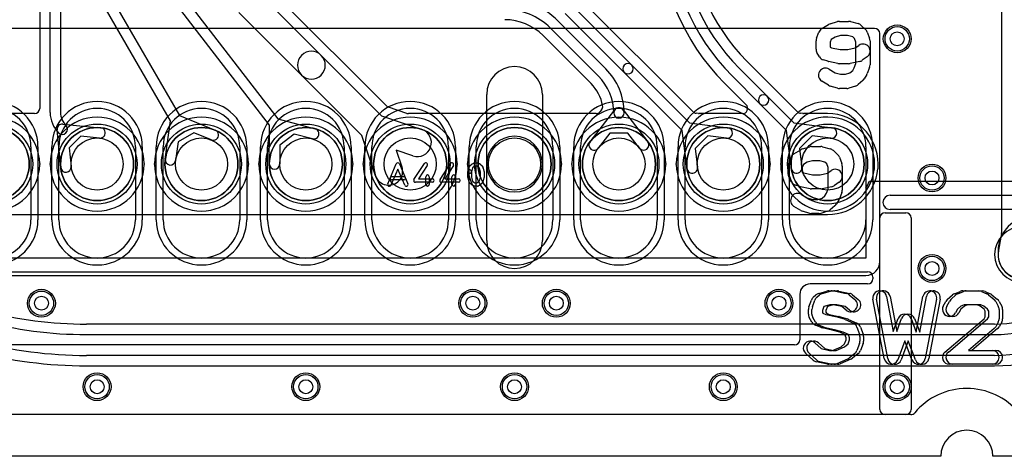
# Model space of a CAD drawing. Extents: x -1.5 to 30.7, y -0.5 to 30.
# Tile 3 of 23: x 9.4 to 23.5, y 0 to 6.3. Entities that reach past the tile are written whole.
import ezdxf

# ---------------------------------------------------------------- set-up
doc = ezdxf.new("R2010")
doc.units = 0
for name, color, linetype in [('Hole', 1, 'CONTINUOUS'), ('L1', 3, 'CONTINUOUS'), ('L2', 3, 'CONTINUOUS'), ('L3', 3, 'CONTINUOUS'), ('L4', 3, 'CONTINUOUS'), ('MetalMask-A', 176, 'CONTINUOUS'), ('Outline', 7, 'CONTINUOUS'), ('PartsArea-A', 111, 'CONTINUOUS'), ('PartsArea-B', 111, 'CONTINUOUS'), ('PartsSilk-A', 221, 'CONTINUOUS'), ('Resist-A', 2, 'CONTINUOUS'), ('Resist-B', 2, 'CONTINUOUS'), ('Silk-A', 140, 'CONTINUOUS')]:
    doc.layers.add(name, color=color, linetype=linetype)

msp = doc.modelspace()

# ---------------------------------------------------------------- linework, layer by layer
at = {"layer": 'Hole'}
for centre, radius in [((22, 6), 0.1), ((10.5, 4.2), 0.375), ((12, 4.2), 0.375), ((13.5, 4.2), 0.375), ((15, 4.2), 0.375), ((16.5, 4.2), 0.375), ((18, 4.2), 0.375), ((19.5, 4.2), 0.375), ((21, 4.2), 0.375), ((22.5, 4), 0.1), ((22.5, 2.7), 0.1), ((9.7, 2.2), 0.1), ((15.9, 2.2), 0.1), ((17.1, 2.2), 0.1), ((20.3, 2.2), 0.1), ((10.5, 1), 0.1), ((13.5, 1), 0.1), ((16.5, 1), 0.1), ((19.5, 1), 0.1), ((22, 1), 0.1)]:
    msp.add_circle(centre, radius, dxfattribs=at)
at = {"layer": 'L1'}
for p, q in [((21.675, 6.15004), (8.325, 6.15004)), ((21.75004, 0.675), (21.75004, 6.075)), ((9.55, 4.45), (9.55, 3.4)), ((9.95, 3.4), (9.95, 4.45)), ((11.05, 4.45), (11.05, 3.4)), ((11.45, 3.4), (11.45, 4.45)), ((12.55, 4.45), (12.55, 3.4)), ((12.95, 3.4), (12.95, 4.45)), ((14.05, 4.45), (14.05, 3.4)), ((14.45, 3.4), (14.45, 4.45)), ((15.55, 4.45), (15.55, 3.4)), ((15.95, 3.4), (15.95, 4.45)), ((17.05, 4.45), (17.05, 3.4)), ((17.45, 3.4), (17.45, 4.45)), ((18.55, 4.45), (18.55, 3.4)), ((18.95, 3.4), (18.95, 4.45)), ((20.05, 4.45), (20.05, 3.4)), ((20.45, 3.4), (20.45, 4.45)), ((21.55, 4.45), (21.55, 3.4)), ((21.75004, 2.8), (21.75004, 3.42503)), ((21.82501, 3.5), (22.12503, 3.5)), ((22.2, 3.42503), (22.2, 0.67497)), ((23.44995, 2.95004), (23.44995, 2.9)), ((8.44996, 2.6), (21.55004, 2.6)), ((22.12503, 0.6), (7.87497, 0.6)), ((22.19571, 0.6), (21.82504, 0.6))]:
    msp.add_line(p, q, dxfattribs=at)
for centre, radius in [((22, 6), 0.2), ((9, 4.2), 0.525), ((10.5, 4.2), 0.525), ((12, 4.2), 0.525), ((13.5, 4.2), 0.525), ((15, 4.2), 0.525), ((16.5, 4.2), 0.525), ((18, 4.2), 0.525), ((19.5, 4.2), 0.525), ((21, 4.2), 0.525), ((22.5, 4), 0.2), ((22.5, 2.7), 0.2), ((9.7, 2.2), 0.2), ((15.9, 2.2), 0.2), ((17.1, 2.2), 0.2), ((20.3, 2.2), 0.2), ((10.5, 1), 0.2), ((13.5, 1), 0.2), ((16.5, 1), 0.2), ((19.5, 1), 0.2), ((22, 1), 0.2)]:
    msp.add_circle(centre, radius, dxfattribs=at)
for centre, radius, start, end in [((21.675, 6.075), 0.07504, 0, 90), ((9, 4.45), 0.55, 0, 180), ((10.5, 4.45), 0.55, 0, 180), ((12, 4.45), 0.55, 0, 180), ((13.5, 4.45), 0.55, 0, 180), ((15, 4.45), 0.55, 0, 180), ((16.5, 4.45), 0.55, 0, 180), ((18, 4.45), 0.55, 0, 180), ((19.5, 4.45), 0.55, 0, 180), ((21, 4.45), 0.55, 0, 180), ((9, 3.4), 0.55, 180, 0), ((10.5, 3.4), 0.55, 180, 0), ((12, 3.4), 0.55, 180, 0), ((13.5, 3.4), 0.55, 180, 0), ((15, 3.4), 0.55, 180, 0), ((16.5, 3.4), 0.55, 180, 0), ((18, 3.4), 0.55, 180, 0), ((19.5, 3.4), 0.55, 180, 0), ((21, 3.4), 0.55, 180, 0), ((21.82501, 3.42503), 0.07497, 90, 180), ((22.12503, 3.42503), 0.07497, 0, 90), ((23.94995, 2.95004), 0.5, 90, 180), ((23.79999, 2.9), 0.35004, 180, -89.998363), ((21.55004, 2.8), 0.2, -90, 0), ((23, 0), 0.97501, 40.005259, 139.994741), ((21.82504, 0.675), 0.075, 180, -90), ((22.12503, 0.67497), 0.07497, -90, 0), ((22.19571, 0.675), 0.075, -90, -40.002181)]:
    msp.add_arc(centre, radius, start, end, dxfattribs=at)
at = {"layer": 'L2'}
msp.add_line((22.19571, 0.6), (7.80429, 0.6), dxfattribs=at)
for centre in [(22, 6), (22.5, 4), (22.5, 2.7), (9.7, 2.2), (15.9, 2.2), (17.1, 2.2), (20.3, 2.2), (10.5, 1), (13.5, 1), (16.5, 1), (19.5, 1), (22, 1)]:
    msp.add_circle(centre, 0.2, dxfattribs=at)
for centre, radius, start, end in [((9, 4.2), 0.67504, 0.59246, -0.59246), ((10.5, 4.2), 0.67504, 0.59246, 179.40754), ((12, 4.2), 0.67504, 0.59246, 179.40754), ((13.5, 4.2), 0.67504, 0.59246, 179.40754), ((15, 4.2), 0.67504, 0.59246, 179.40754), ((16.5, 4.2), 0.67504, 0.59246, 179.40754), ((18, 4.2), 0.67504, 0.59246, 179.40754), ((19.5, 4.2), 0.67504, 0.59246, 179.40754), ((21, 4.2), 0.67504, -179.40754, 179.40754), ((9.75, 4.20775), 0.075, -179.411784, -174.068966), ((9.75, 4.19225), 0.075, 174.068966, 179.411784), ((9.75, 4.20775), 0.075, -5.931034, -0.588216), ((9.75, 4.19225), 0.075, 0.588216, 5.931034), ((10.5, 4.2), 0.67504, -179.40754, -0.59246), ((11.25, 4.20775), 0.075, -179.411784, -174.068966), ((11.25, 4.19225), 0.075, 174.068966, 179.411784), ((11.25, 4.20775), 0.075, -5.931034, -0.588216), ((11.25, 4.19225), 0.075, 0.588216, 5.931034), ((12, 4.2), 0.67504, -179.40754, -0.59246), ((12.75, 4.20775), 0.075, -179.411784, -174.068966), ((12.75, 4.19225), 0.075, 174.068966, 179.411784), ((12.75, 4.20775), 0.075, -5.931034, -0.588216), ((12.75, 4.19225), 0.075, 0.588216, 5.931034), ((13.5, 4.2), 0.67504, -179.40754, -0.59246), ((14.25, 4.20775), 0.075, -179.411784, -174.068966), ((14.25, 4.19225), 0.075, 174.068966, 179.411784), ((14.25, 4.20775), 0.075, -5.931034, -0.588216), ((14.25, 4.19225), 0.075, 0.588216, 5.931034), ((15, 4.2), 0.67504, -179.40754, -0.59246), ((15.75, 4.20775), 0.075, -179.411784, -174.068966), ((15.75, 4.19225), 0.075, 174.068966, 179.411784), ((15.75, 4.20775), 0.075, -5.931034, -0.588216), ((15.75, 4.19225), 0.075, 0.588216, 5.931034), ((16.5, 4.2), 0.67504, -179.40754, -0.59246), ((17.25, 4.20775), 0.075, -179.411784, -174.068966), ((17.25, 4.19225), 0.075, 174.068966, 179.411784), ((17.25, 4.20775), 0.075, -5.931034, -0.588216), ((17.25, 4.19225), 0.075, 0.588216, 5.931034), ((18, 4.2), 0.67504, -179.40754, -0.59246), ((18.75, 4.20775), 0.075, -179.411784, -174.068966), ((18.75, 4.19225), 0.075, 174.068966, 179.411784), ((18.75, 4.20775), 0.075, -5.931034, -0.588216), ((18.75, 4.19225), 0.075, 0.588216, 5.931034), ((19.5, 4.2), 0.67504, -179.40754, -0.59246), ((20.25, 4.20775), 0.075, -179.411784, -174.068966), ((20.25, 4.19225), 0.075, 174.068966, 179.411784), ((20.25, 4.20775), 0.075, -5.931034, -0.588216), ((20.25, 4.19225), 0.075, 0.588216, 5.931034), ((23.8, 2.9), 0.40004, 90, -90), ((23, 0), 0.97501, 40.005259, 139.994741), ((22.19571, 0.675), 0.075, -90, -40.002181)]:
    msp.add_arc(centre, radius, start, end, dxfattribs=at)
at = {"layer": 'L3'}
msp.add_line((22.19571, 0.6), (7.80429, 0.6), dxfattribs=at)
for centre in [(22, 6), (22.5, 4), (22.5, 2.7), (9.7, 2.2), (15.9, 2.2), (17.1, 2.2), (20.3, 2.2), (10.5, 1), (13.5, 1), (16.5, 1), (19.5, 1), (22, 1)]:
    msp.add_circle(centre, 0.2, dxfattribs=at)
for centre, radius, start, end in [((9, 4.2), 0.67504, 0.59246, -0.59246), ((10.5, 4.2), 0.67504, 0.59246, 179.40754), ((12, 4.2), 0.67504, 0.59246, 179.40754), ((13.5, 4.2), 0.67504, 0.59246, 179.40754), ((15, 4.2), 0.67504, 0.59246, 179.40754), ((16.5, 4.2), 0.67504, 0.59246, 179.40754), ((18, 4.2), 0.67504, 0.59246, 179.40754), ((19.5, 4.2), 0.67504, 0.59246, 179.40754), ((21, 4.2), 0.67504, -179.40754, 179.40754), ((9.75, 4.20775), 0.075, -179.411784, -174.068966), ((9.75, 4.19225), 0.075, 174.068966, 179.411784), ((9.75, 4.20775), 0.075, -5.931034, -0.588216), ((9.75, 4.19225), 0.075, 0.588216, 5.931034), ((10.5, 4.2), 0.67504, -179.40754, -0.59246), ((11.25, 4.20775), 0.075, -179.411784, -174.068966), ((11.25, 4.19225), 0.075, 174.068966, 179.411784), ((11.25, 4.20775), 0.075, -5.931034, -0.588216), ((11.25, 4.19225), 0.075, 0.588216, 5.931034), ((12, 4.2), 0.67504, -179.40754, -0.59246), ((12.75, 4.20775), 0.075, -179.411784, -174.068966), ((12.75, 4.19225), 0.075, 174.068966, 179.411784), ((12.75, 4.20775), 0.075, -5.931034, -0.588216), ((12.75, 4.19225), 0.075, 0.588216, 5.931034), ((13.5, 4.2), 0.67504, -179.40754, -0.59246), ((14.25, 4.20775), 0.075, -179.411784, -174.068966), ((14.25, 4.19225), 0.075, 174.068966, 179.411784), ((14.25, 4.20775), 0.075, -5.931034, -0.588216), ((14.25, 4.19225), 0.075, 0.588216, 5.931034), ((15, 4.2), 0.67504, -179.40754, -0.59246), ((15.75, 4.20775), 0.075, -179.411784, -174.068966), ((15.75, 4.19225), 0.075, 174.068966, 179.411784), ((15.75, 4.20775), 0.075, -5.931034, -0.588216), ((15.75, 4.19225), 0.075, 0.588216, 5.931034), ((16.5, 4.2), 0.67504, -179.40754, -0.59246), ((17.25, 4.20775), 0.075, -179.411784, -174.068966), ((17.25, 4.19225), 0.075, 174.068966, 179.411784), ((17.25, 4.20775), 0.075, -5.931034, -0.588216), ((17.25, 4.19225), 0.075, 0.588216, 5.931034), ((18, 4.2), 0.67504, -179.40754, -0.59246), ((18.75, 4.20775), 0.075, -179.411784, -174.068966), ((18.75, 4.19225), 0.075, 174.068966, 179.411784), ((18.75, 4.20775), 0.075, -5.931034, -0.588216), ((18.75, 4.19225), 0.075, 0.588216, 5.931034), ((19.5, 4.2), 0.67504, -179.40754, -0.59246), ((20.25, 4.20775), 0.075, -179.411784, -174.068966), ((20.25, 4.19225), 0.075, 174.068966, 179.411784), ((20.25, 4.20775), 0.075, -5.931034, -0.588216), ((20.25, 4.19225), 0.075, 0.588216, 5.931034), ((23.8, 2.9), 0.40004, 90, -90), ((23, 0), 0.97501, 40.005259, 139.994741), ((22.19571, 0.675), 0.075, -90, -40.002181)]:
    msp.add_arc(centre, radius, start, end, dxfattribs=at)
at = {"layer": 'L4'}
for p, q in [((23.49996, 14.7964), (23.49996, 3.21379)), ((9.67496, 8.14932), (9.67496, 5.00004)), ((12.8201, 6.66274), (13.7209, 5.76194)), ((14.65774, 5.0373), (12.9262, 6.76884)), ((9.825, 4.94142), (9.825, 6.58071)), ((9.975, 6.58071), (9.975, 4.94142)), ((10.71371, 6.57964), (11.68485, 4.89634)), ((12.97679, 4.75716), (11.62204, 6.51833)), ((11.74093, 6.60981), (13.09569, 4.84862)), ((19.06688, 4.95139), (17.43989, 6.57837)), ((11.55493, 4.82137), (10.58379, 6.50469)), ((13.43806, 5.4791), (12.53726, 6.3799)), ((17.33379, 6.47227), (18.18355, 5.62251)), ((17.12164, 6.26014), (17.8121, 5.56968)), ((18.07749, 5.51645), (17.22773, 6.36621)), ((17.70604, 5.46362), (17.01557, 6.15407)), ((16.90948, 6.04798), (17.59994, 5.35752)), ((13.7209, 5.76194), (14.58873, 4.89411)), ((20.56688, 4.95139), (19.83781, 5.68045)), ((18.18355, 5.62251), (19.01517, 4.79089)), ((19.73171, 5.57435), (20.13251, 5.17355)), ((14.30589, 4.61127), (13.43806, 5.4791)), ((18.90911, 4.68483), (18.07749, 5.51645)), ((20.02645, 5.06749), (19.62565, 5.46829)), ((19.51955, 5.36219), (19.82867, 5.05307)), ((16.1, 4.2), (16.1, 5.2)), ((16.9, 5.2), (16.9, 4.2)), ((20.13251, 5.17355), (20.51517, 4.79089)), ((14.95253, 4.92902), (14.68665, 5.01931)), ((17.58491, 4.52144), (17.9407, 4.98091)), ((17.75109, 4.98111), (17.73019, 4.95412)), ((18.0593, 4.98091), (18.41509, 4.52144)), ((20.40911, 4.68483), (20.02645, 5.06749)), ((9.59996, 4.92504), (9, 4.92504)), ((11.47982, 4.27099), (11.55493, 4.82137)), ((11.68485, 4.89634), (12.19893, 4.68586)), ((13.09569, 4.84862), (13.63303, 4.70786)), ((14.58873, 4.89411), (15.16881, 4.69712)), ((17.67089, 4.92504), (14.97664, 4.92504)), ((19.14484, 4.92564), (19.11044, 4.93002)), ((19.77564, 4.92504), (19.15431, 4.92504)), ((20.64484, 4.92564), (20.61044, 4.93002)), ((21, 4.92504), (20.65431, 4.92504)), ((9.97739, 4.1499), (9.92534, 4.69284)), ((10.00716, 4.77466), (10.5501, 4.72261)), ((12.975, 4.20169), (12.97679, 4.75716)), ((18.97919, 4.13377), (18.90911, 4.68483)), ((19.01517, 4.79089), (19.56623, 4.72081)), ((20.47919, 4.13377), (20.40911, 4.68483)), ((20.51517, 4.79089), (21.06623, 4.72081)), ((10.26682, 4.59907), (10.10093, 4.43318)), ((10.53578, 4.57329), (10.26682, 4.59907)), ((11.88984, 4.65032), (11.6653, 4.52077)), ((12.14209, 4.54704), (11.88984, 4.65032)), ((13.33136, 4.63182), (13.12588, 4.47377)), ((13.59501, 4.56276), (13.33136, 4.63182)), ((14.50288, 4.03119), (14.30589, 4.61127)), ((17.87038, 4.6451), (17.70351, 4.4296)), ((18.12962, 4.6451), (17.87038, 4.6451)), ((18.29649, 4.4296), (18.12962, 4.6451)), ((19.27692, 4.60639), (19.09361, 4.42308)), ((19.54731, 4.57201), (19.27692, 4.60639)), ((20.77692, 4.60639), (20.59361, 4.42308)), ((21.04731, 4.57201), (20.77692, 4.60639)), ((10.10093, 4.43318), (10.12671, 4.16422)), ((11.6653, 4.52077), (11.62844, 4.25071)), ((13.12588, 4.47377), (13.125, 4.20121)), ((15.04019, 4.31836), (14.80011, 4.39989)), ((14.80011, 4.39989), (14.88164, 4.15981)), ((19.09361, 4.42308), (19.12799, 4.15269)), ((20.59361, 4.42308), (20.62799, 4.15269)), ((16.1, 3.1), (16.1, 4.2)), ((16.9, 4.2), (16.9, 3.1)), ((21.72504, 4.14773), (21.72504, 4.2)), ((9, 3.47496), (21, 3.47496)), ((23.49876, 3.2004), (23.45586, 2.96398)), ((23.4, 1.90004), (10.34877, 1.90004)), ((10.34876, 1.75), (23.4, 1.75)), ((23.4, 1.45), (10.34876, 1.45)), ((10.34877, 1.29996), (23.4, 1.29996)), ((22.19571, 0.6), (7.80429, 0.6))]:
    msp.add_line(p, q, dxfattribs=at)
for centre, radius in [((22, 6), 0.2), ((9, 4.2), 0.525), ((10.5, 4.2), 0.525), ((12, 4.2), 0.525), ((13.5, 4.2), 0.525), ((15, 4.2), 0.525), ((16.5, 4.2), 0.525), ((18, 4.2), 0.525), ((19.5, 4.2), 0.525), ((21, 4.2), 0.525), ((22.5, 4), 0.2), ((22.5, 2.7), 0.2), ((9.7, 2.2), 0.2), ((15.9, 2.2), 0.2), ((17.1, 2.2), 0.2), ((20.3, 2.2), 0.2), ((10.5, 1), 0.2), ((13.5, 1), 0.2), ((16.5, 1), 0.2), ((19.5, 1), 0.2), ((22, 1), 0.2)]:
    msp.add_circle(centre, radius, dxfattribs=at)
for centre, radius, start, end in [((21.8, 7.64264), 3.22504, 180, -135), ((21.8, 7.64264), 3.075, 180, -135), ((21.8, 7.64264), 2.925, 180, -135), ((21.8, 7.64264), 2.77496, 180, -135), ((16.3615, 5.5), 1.075, 45, 89.999467), ((16.3615, 5.5), 0.925, 45, 89.999381), ((16.3615, 5.49999), 0.77497, 45.000523, 89.999261), ((13.57948, 5.62052), 0.2, 45, -135), ((13.57948, 5.62052), 0.2, -135, 45), ((16.5, 5.2), 0.4, 0, 180), ((17.17742, 4.935), 0.89758, 0, 45), ((18.13052, 5.56948), 0.075, 45, -135), ((18.13052, 5.56948), 0.075, -135, 45), ((17.17742, 4.935), 0.74758, 0, 45), ((17.17742, 4.935), 0.59754, 10.143955, 45), ((20.07948, 5.12052), 0.075, 45, -135), ((20.07948, 5.12052), 0.075, -135, 45), ((9.59996, 5.00004), 0.075, -90, 0), ((14.71076, 5.0903), 0.07497, -135.010808, -108.758787), ((17.67091, 5.00002), 0.07497, -45, -37.750314), ((17.69179, 5.02703), 0.075, -37.753041, 10.144278), ((18, 4.93499), 0.075, -0.007639, 179.992361), ((18, 4.93499), 0.075, 37.753041, 142.246959), ((19.77564, 5.00004), 0.075, -90, 45), ((10.24141, 4.94141), 0.41641, 179.998624, -135), ((10.24141, 4.94141), 0.26641, 179.997849, -135), ((14.97664, 5.00001), 0.07497, -108.758787, -90), ((17.67089, 5.00004), 0.075, -90, -45), ((18, 4.93499), 0.075, 179.992361, -0.007639), ((18, 4.935), 0.075, 180, 0), ((19.11991, 5.00442), 0.075, -135, -97.253884), ((19.15431, 5.00001), 0.07497, -97.256778, -90), ((20.61991, 5.00442), 0.075, -135, -97.253884), ((20.65431, 5.00001), 0.07497, -97.256778, -90), ((21, 4.2), 0.72504, 0, 90), ((10, 4.7), 0.075, 84.522006, -174.522006), ((10, 4.7), 0.075, -135, 45), ((10.54294, 4.64795), 0.075, -95.477994, 84.523963), ((12.17051, 4.61645), 0.075, -112.2667, 67.734468), ((13.61402, 4.63531), 0.075, -104.682904, 75.320723), ((15.1045, 4.50774), 0.2, -108.756552, 71.242933), ((19.55677, 4.64641), 0.075, -97.246305, 82.752816), ((21.05677, 4.64641), 0.075, -97.246305, 82.752816), ((16.5, 4.2), 0.4, 0, 180), ((17.64421, 4.47552), 0.075, 142.246959, -37.752363), ((18.35579, 4.47552), 0.075, -142.246959, 37.752363), ((11.55413, 4.26085), 0.075, 172.229673, -7.771338), ((10.05205, 4.15706), 0.075, -174.522006, 5.476037), ((13.05, 4.20145), 0.075, 179.816654, -0.184373), ((14.69226, 4.0955), 0.2, -161.243448, 18.757067), ((16.5, 4.2), 0.4, 180, 0), ((19.05359, 4.14323), 0.075, -172.753695, 7.247184), ((20.55359, 4.14323), 0.075, -172.753695, 7.247184), ((21, 4.2), 0.72504, -90, -5.376798), ((21.79649, 4.12503), 0.07497, 162.374704, 174.619445), ((23.4, 3.6), 1.85, -90, 0), ((23.4, 3.6), 2.15, -90, 0), ((23.4, 3.6), 2.30004, -90, 0), ((23.4, 3.6), 1.69996, -90, 0), ((23.42496, 3.21379), 0.075, -10.283666, 0), ((16.5, 3.1), 0.4, 180, 0), ((23.8, 2.9), 0.35004, 169.511563, 10.450226), ((23.38209, 2.97738), 0.07498, -10.4976, -10.295277), ((10.34877, 7.6), 5.69996, -104.999917, -90), ((10.34876, 7.6), 5.85, -104.999671, -90), ((10.34876, 7.6), 6.15, -104.999651, -90), ((10.34877, 7.6), 6.30004, -104.999912, -90), ((23, 0), 0.975, 40.004809, 139.995191), ((22.19571, 0.675), 0.075, -90, -40.008032)]:
    msp.add_arc(centre, radius, start, end, dxfattribs=at)
at = {"layer": 'MetalMask-A'}
for p, q in [((9.55, 4.45), (9.55, 3.4)), ((9.95, 3.4), (9.95, 4.45)), ((11.05, 4.45), (11.05, 3.4)), ((11.45, 3.4), (11.45, 4.45)), ((12.55, 4.45), (12.55, 3.4)), ((12.95, 3.4), (12.95, 4.45)), ((14.05, 4.45), (14.05, 3.4)), ((14.45, 3.4), (14.45, 4.45)), ((15.55, 4.45), (15.55, 3.4)), ((15.95, 3.4), (15.95, 4.45)), ((17.05, 4.45), (17.05, 3.4)), ((17.45, 3.4), (17.45, 4.45)), ((18.55, 4.45), (18.55, 3.4)), ((18.95, 3.4), (18.95, 4.45)), ((20.05, 4.45), (20.05, 3.4)), ((20.45, 3.4), (20.45, 4.45)), ((21.55, 4.45), (21.55, 3.4))]:
    msp.add_line(p, q, dxfattribs=at)
for centre, start, end in [((9, 4.45), 0, 180), ((10.5, 4.45), 0, 180), ((12, 4.45), 0, 180), ((13.5, 4.45), 0, 180), ((15, 4.45), 0, 180), ((16.5, 4.45), 0, 180), ((18, 4.45), 0, 180), ((19.5, 4.45), 0, 180), ((21, 4.45), 0, 180), ((9, 3.4), 180, 0), ((10.5, 3.4), 180, 0), ((12, 3.4), 180, 0), ((13.5, 3.4), 180, 0), ((15, 3.4), 180, 0), ((16.5, 3.4), 180, 0), ((18, 3.4), 180, 0), ((19.5, 3.4), 180, 0), ((21, 3.4), 180, 0)]:
    msp.add_arc(centre, 0.55, start, end, dxfattribs=at)
at = {"layer": 'Outline'}
for p, q in [((22.625, 0), (7.375, 0)), ((29, 0), (23.375, 0))]:
    msp.add_line(p, q, dxfattribs=at)
msp.add_arc((23, 0), 0.375, 0, 180, dxfattribs=at)
at = {"layer": 'PartsArea-A'}
for p, q in [((21.55, 3.85359), (21.55, 2.85)), ((30.25, 3.95), (21.6, 3.95)), ((21.55, 2.85), (8.45, 2.85))]:
    msp.add_line(p, q, dxfattribs=at)
msp.add_arc((21, 4.2), 0.65, -32.204215, -22.619865, dxfattribs=at)
at = {"layer": 'PartsArea-B'}
for centre, start, end in [((9, 4.2), 0, 180), ((10.5, 4.2), 0, 180), ((12, 4.2), 0, 180), ((13.5, 4.2), 0, 180), ((15, 4.2), 0, 180), ((16.5, 4.2), 0, 180), ((18, 4.2), 0, 180), ((19.5, 4.2), 0, 180), ((21, 4.2), 0, 180), ((9, 4.2), 180, 0), ((10.5, 4.2), 180, 0), ((12, 4.2), 180, 0), ((13.5, 4.2), 180, 0), ((15, 4.2), 180, 0), ((16.5, 4.2), 180, 0), ((18, 4.2), 180, 0), ((19.5, 4.2), 180, 0), ((21, 4.2), 180, 0)]:
    msp.add_arc(centre, 0.525, start, end, dxfattribs=at)
at = {"layer": 'PartsSilk-A'}
for p, q in [((20.51612, 4.34738), (20.61295, 4.40666)), ((20.63809, 4.4177), (20.74184, 4.44734)), ((20.76975, 4.45125), (20.90117, 4.45125)), ((20.92746, 4.44779), (21.03812, 4.41815)), ((21.0819, 4.39359), (21.14415, 4.33431)), ((20.43989, 4.20864), (20.47448, 4.29756)), ((20.78398, 4.24805), (20.70723, 4.22612)), ((20.8878, 4.24805), (20.78398, 4.24805)), ((20.96052, 4.22857), (20.8878, 4.24805)), ((21.16877, 4.29756), (21.20336, 4.20864)), ((14.67702, 3.91726), (14.79924, 4.20244)), ((14.82222, 4.12913), (14.72298, 3.89756)), ((14.92146, 3.89756), (14.82222, 4.12913)), ((14.8452, 4.20244), (14.96742, 3.91726)), ((15.05407, 3.97663), (15.20407, 4.20626)), ((15.24593, 4.17892), (15.12119, 3.98796)), ((15.42907, 3.97663), (15.57907, 4.20626)), ((15.62093, 4.17892), (15.49619, 3.98796)), ((15.83131, 4.09865), (15.84242, 4.1431)), ((15.84431, 4.14822), (15.85542, 4.17044)), ((15.86117, 4.17795), (15.88617, 4.20017)), ((15.89026, 4.12831), (15.87981, 4.08653)), ((15.89799, 4.14377), (15.89026, 4.12831)), ((15.8916, 4.20384), (15.91382, 4.21495)), ((15.91692, 4.1606), (15.89799, 4.14377)), ((15.9309, 4.16759), (15.91692, 4.1606)), ((15.925, 4.21759), (15.96944, 4.21759)), ((15.9628, 4.16759), (15.9309, 4.16759)), ((15.97423, 4.16106), (15.9628, 4.16759)), ((15.99368, 4.14377), (15.97423, 4.16106)), ((15.98184, 4.2143), (16.00129, 4.20319)), ((16.00141, 4.12831), (15.99368, 4.14377)), ((16.01111, 4.08951), (16.00141, 4.12831)), ((16.0055, 4.20017), (16.0305, 4.17795)), ((16.03625, 4.17044), (16.04736, 4.14822)), ((16.04925, 4.1431), (16.06036, 4.09865)), ((20.43298, 4.05326), (20.43298, 4.17181)), ((20.65144, 4.19197), (20.63618, 4.15274)), ((20.63618, 4.15274), (20.63618, 4.08073)), ((20.70723, 4.22612), (20.65144, 4.19197)), ((20.98761, 4.20278), (20.96052, 4.22857)), ((21.00707, 4.15274), (20.98761, 4.20278)), ((20.9976, 4.06915), (21.04962, 4.1063)), ((21.00707, 3.8451), (21.00707, 4.15274)), ((21.21027, 4.17181), (21.21027, 3.82603)), ((14.73611, 4.0213), (14.90833, 4.0213)), ((14.90833, 3.9713), (14.73611, 3.9713)), ((15.12119, 3.98796), (15.31944, 3.98796)), ((15.225, 3.90741), (15.225, 4.01852)), ((15.275, 4.01852), (15.275, 3.90741)), ((15.49619, 3.98796), (15.69444, 3.98796)), ((15.6, 3.90741), (15.6, 4.01852)), ((15.65, 4.01852), (15.65, 3.90741)), ((15.83056, 4.00741), (15.83056, 4.09259)), ((15.84242, 3.9569), (15.83131, 4.00135)), ((15.88056, 4.09259), (15.88056, 4.01049)), ((15.88056, 4.01049), (15.89026, 3.97169)), ((15.89026, 3.97169), (15.89799, 3.95623)), ((15.99368, 3.95623), (16.00141, 3.97169)), ((16.00141, 3.97169), (16.01111, 4.01049)), ((16.01111, 4.01049), (16.01111, 4.08951)), ((16.06036, 4.00135), (16.04925, 3.9569)), ((16.06111, 4.09259), (16.06111, 4.00741)), ((20.48142, 3.94278), (20.44683, 4.00206)), ((20.63618, 4.08073), (20.6372, 4.07898)), ((20.6372, 4.07898), (20.65749, 4.07254)), ((20.65749, 4.07254), (20.78051, 4.04618)), ((20.78051, 4.04618), (20.89041, 4.04618)), ((20.89041, 4.04618), (20.9976, 4.06915)), ((15.31944, 3.93796), (15.075, 3.93796)), ((15.69444, 3.93796), (15.45, 3.93796)), ((15.85542, 3.92956), (15.84431, 3.95178)), ((15.88617, 3.89983), (15.86117, 3.92205)), ((15.91382, 3.88505), (15.8916, 3.89616)), ((15.89799, 3.95623), (15.91692, 3.9394)), ((15.91692, 3.9394), (15.9309, 3.93241)), ((15.96944, 3.88241), (15.925, 3.88241)), ((15.9309, 3.93241), (15.9628, 3.93241)), ((15.9628, 3.93241), (15.97423, 3.93894)), ((15.97423, 3.93894), (15.99368, 3.95623)), ((16.00129, 3.89681), (15.98184, 3.8857)), ((16.0305, 3.92205), (16.0055, 3.89983)), ((16.04736, 3.95178), (16.03625, 3.92956)), ((20.60068, 3.87738), (20.53843, 3.89714)), ((20.74846, 3.84523), (20.61013, 3.87487)), ((20.90117, 3.84298), (20.76975, 3.84298)), ((21.06079, 3.87487), (20.92246, 3.84523)), ((20.98229, 3.7814), (21.00707, 3.8451)), ((21.16772, 3.94094), (21.09855, 3.89154)), ((20.62221, 3.76449), (20.70723, 3.71245)), ((20.70723, 3.71245), (20.78398, 3.69052)), ((20.78398, 3.69052), (20.8583, 3.69052)), ((20.8583, 3.69052), (20.92032, 3.70951)), ((20.92032, 3.70951), (20.96038, 3.74383)), ((20.96038, 3.74383), (20.98229, 3.7814)), ((21.16184, 3.68592), (21.12726, 3.62664)), ((21.20336, 3.7892), (21.16877, 3.70028)), ((21.8963, 3.7516), (30.4484, 3.7516)), ((20.61296, 3.5319), (20.51613, 3.59117)), ((21.10561, 3.60068), (21.03644, 3.54141)), ((30.55, 3.5484), (21.8963, 3.5484)), ((20.74184, 3.49123), (20.63809, 3.52087)), ((20.8735, 3.48732), (20.76975, 3.48732)), ((21.00007, 3.52141), (20.90324, 3.49177)), ((20.79422, 2.28545), (20.83126, 2.31878)), ((20.87107, 2.3407), (20.98959, 2.37404)), ((21.01667, 2.37778), (21.09074, 2.37778)), ((21.1117, 2.37556), (21.26726, 2.34222)), ((21.30962, 2.32184), (21.3911, 2.25518)), ((21.84823, 2.29649), (21.94379, 1.79481)), ((22.27314, 1.78647), (22.37029, 2.29649)), ((22.72015, 2.25211), (22.79422, 2.31877)), ((22.82324, 2.33699), (22.90472, 2.37033)), ((22.94259, 2.37778), (23.17222, 2.37778)), ((23.21326, 2.36897), (23.28734, 2.33563)), ((23.30962, 2.32184), (23.3911, 2.25518)), ((20.7303, 2.14584), (20.76734, 2.24584)), ((20.94632, 2.15326), (20.92407, 2.09319)), ((20.94769, 2.1545), (20.94632, 2.15326)), ((21.03047, 2.17778), (20.94769, 2.1545)), ((21.08014, 2.17778), (21.03047, 2.17778)), ((21.2017, 2.15173), (21.08014, 2.17778)), ((21.26446, 2.10038), (21.2017, 2.15173)), ((21.81473, 1.40351), (21.65177, 2.25907)), ((22.56675, 2.25907), (22.40379, 1.40351)), ((22.66258, 2.15968), (22.69962, 2.22635)), ((22.91508, 2.15847), (22.86635, 2.11462)), ((22.96226, 2.17778), (22.91508, 2.15847)), ((23.15075, 2.17778), (22.96226, 2.17778)), ((23.19321, 2.15867), (23.15075, 2.17778)), ((23.24965, 2.1125), (23.19321, 2.15867)), ((23.4152, 2.22634), (23.45223, 2.15967)), ((20.72407, 2.04444), (20.72407, 2.11111)), ((20.7737, 1.92921), (20.73666, 1.99587)), ((20.92407, 2.09319), (20.92407, 2.07036)), ((20.92407, 2.07036), (20.93147, 2.05704)), ((20.93147, 2.05704), (20.97271, 2.04016)), ((20.97271, 2.04016), (21.11269, 2.00867)), ((21.11781, 2.00738), (21.23633, 1.97405)), ((22.86635, 2.11462), (22.83742, 2.06254)), ((23.24923, 1.97564), (23.26481, 2.00369)), ((23.26481, 2.0852), (23.24965, 2.1125)), ((23.26481, 2.00369), (23.26481, 2.0852)), ((23.46481, 2.11111), (23.46481, 1.97778)), ((20.90472, 1.85189), (20.82324, 1.88523)), ((21.06621, 1.81413), (20.92064, 1.84688)), ((21.25171, 1.96832), (21.37023, 1.91276)), ((21.42156, 1.85695), (21.45859, 1.75695)), ((21.94379, 1.79481), (22.01174, 1.97904)), ((22.19895, 1.9802), (22.27314, 1.78647)), ((22.68541, 1.49856), (23.24923, 1.97564)), ((23.45223, 1.92922), (23.4152, 1.86255)), ((21.17427, 1.78374), (21.06621, 1.81413)), ((21.24823, 1.74907), (21.17427, 1.78374)), ((21.26481, 1.7043), (21.24823, 1.74907)), ((21.26481, 1.67348), (21.26481, 1.7043)), ((21.46481, 1.72222), (21.46481, 1.65556)), ((23.39237, 1.83477), (23.02299, 1.52222)), ((20.8169, 1.62989), (20.90817, 1.54775)), ((21.07021, 1.52222), (21.19391, 1.57524)), ((21.19391, 1.57524), (21.24343, 1.61575)), ((21.24343, 1.61575), (21.26481, 1.67348)), ((21.45859, 1.62083), (21.42156, 1.52083)), ((22.10732, 1.66023), (22.00678, 1.38762)), ((22.21217, 1.38646), (22.10732, 1.66023)), ((20.79421, 1.38123), (20.6831, 1.48123)), ((20.90817, 1.54775), (21.02727, 1.52222)), ((21.02727, 1.52222), (21.07021, 1.52222)), ((21.39111, 1.47817), (21.30963, 1.4115)), ((23.02299, 1.52222), (23.36481, 1.52222)), ((20.99571, 1.32444), (20.84015, 1.35778)), ((21.09074, 1.32222), (21.01667, 1.32222)), ((21.28569, 1.39698), (21.13013, 1.33031)), ((23.36481, 1.32222), (22.75, 1.32222))]:
    msp.add_line(p, q, dxfattribs=at)
for centre, radius, start, end in [((20.666, 4.32001), 0.1016, 105.944621, 121.475258), ((20.76975, 4.34965), 0.1016, 90, 105.943937), ((20.90117, 4.34965), 0.1016, 75.003559, 90), ((21.01183, 4.32001), 0.1016, 46.399709, 75.005438), ((20.56917, 4.26073), 0.1016, 121.476349, 158.743898), ((21.07408, 4.26073), 0.1016, 21.253717, 46.399939), ((14.82222, 4.19259), 0.025, 23.2016, 156.801409), ((15.225, 4.19259), 0.025, -33.149737, 146.846436), ((15.6, 4.19259), 0.025, -33.149737, 146.846436), ((15.85556, 4.09259), 0.025, 0, 180), ((15.86667, 4.13704), 0.025, 153.434949, 165.969316), ((15.87778, 4.15926), 0.025, 131.627831, 153.434949), ((15.90278, 4.18148), 0.025, 116.565051, 131.62783), ((15.925, 4.19259), 0.025, 90, 116.565051), ((15.96944, 4.19259), 0.025, 60.266489, 90), ((15.98889, 4.18148), 0.025, 48.372169, 60.266489), ((16.01389, 4.15926), 0.025, 26.565051, 48.37217), ((16.025, 4.13704), 0.025, 14.030684, 26.565051), ((20.53458, 4.17181), 0.1016, 158.746283, 180), ((21.10867, 4.02362), 0.1016, -54.4656, 125.53376), ((21.10867, 4.17181), 0.1016, 0, 21.256102), ((14.73611, 3.9963), 0.025, 90, -90), ((14.90833, 3.9963), 0.025, -90, 90), ((15.075, 3.96296), 0.025, 146.850263, -90), ((15.25, 4.01852), 0.025, 0, 180), ((15.31944, 3.96296), 0.025, -90, 90), ((15.45, 3.96296), 0.025, 146.850263, -90), ((15.625, 4.01852), 0.025, 0, 180), ((15.69444, 3.96296), 0.025, -90, 90), ((15.85556, 4.09259), 0.025, 165.969316, -14.03321), ((15.85556, 4.00741), 0.025, 180, -165.969316), ((16.03611, 4.09259), 0.025, 0, 14.030684), ((16.03611, 4.00741), 0.025, -14.030684, 0), ((20.53458, 4.05326), 0.1016, 180, -149.736352), ((14.7, 3.90741), 0.025, 156.7984, -23.198591), ((14.94444, 3.90741), 0.025, -156.7984, 23.198591), ((15.25, 3.90741), 0.025, 180, 0), ((15.625, 3.90741), 0.025, 180, 0), ((15.86667, 3.96296), 0.025, -165.969316, -153.434949), ((15.87778, 3.94074), 0.025, -153.434949, -131.62783), ((15.90278, 3.91852), 0.025, -131.627831, -116.565051), ((15.925, 3.90741), 0.025, -116.565051, -90), ((15.96944, 3.90741), 0.025, -90, -60.266489), ((15.98889, 3.91852), 0.025, -60.266489, -48.37217), ((16.01389, 3.94074), 0.025, -48.372169, -26.565051), ((16.025, 3.96296), 0.025, -26.565051, -14.030684), ((20.56917, 3.99398), 0.1016, -149.737474, -107.610985), ((20.63142, 3.97422), 0.1016, -107.611042, -102.093908), ((20.76975, 3.94458), 0.1016, -102.095151, -90), ((20.90117, 3.94458), 0.1016, -90, -77.906092), ((21.0395, 3.97422), 0.1016, -77.904849, -54.46624), ((21.10867, 3.82603), 0.1016, -21.253717, 0), ((20.56917, 3.67783), 0.1016, 58.531405, -121.470954), ((21.07408, 3.73711), 0.1016, -30.254813, -21.256102), ((21.8963, 3.65), 0.1016, 90, -90), ((20.97033, 3.61856), 0.1016, -72.979364, -49.407575), ((21.0395, 3.67783), 0.1016, -49.406657, -30.256437), ((20.666, 3.61856), 0.1016, -121.468595, -105.943937), ((20.76975, 3.58892), 0.1016, -105.944621, -90), ((20.8735, 3.58892), 0.1016, -90, -72.980468), ((20.86111, 2.21111), 0.1, 131.980399, 159.676664), ((20.89815, 2.24444), 0.1, 105.71243, 131.980399), ((21.01667, 2.27778), 0.1, 90, 105.71243), ((21.09074, 2.27778), 0.1, 77.901241, 90), ((21.2463, 2.24444), 0.1, 50.713818, 77.901241), ((21.75, 2.27778), 0.1, 10.78403, -169.215948), ((22.46852, 2.27778), 0.1, -10.78403, 169.215948), ((22.86111, 2.24444), 0.1, 112.253604, 131.98593), ((22.94259, 2.27778), 0.1, 90, 112.253404), ((23.17222, 2.27778), 0.1, 65.769903, 90), ((23.2463, 2.24444), 0.1, 50.713818, 65.769682), ((20.82407, 2.11111), 0.1, 159.676664, 180), ((21.32778, 2.17778), 0.1, -129.286182, 50.712891), ((22.75, 2.11111), 0.1, 150.943726, -29.055334), ((22.78704, 2.17778), 0.1, 131.984231, 150.944666), ((23.32778, 2.17778), 0.1, 29.051265, 50.712891), ((23.36481, 2.11111), 0.1, 0, 29.048766), ((20.82407, 2.04444), 0.1, 180, -150.940944), ((21.09074, 1.91111), 0.1, 74.294637, 77.320997), ((22.10556, 1.94444), 0.1, 20.952362, 159.755517), ((20.86111, 1.97778), 0.1, -150.940944, -112.253604), ((20.94259, 1.94444), 0.1, -112.253604, -102.679824), ((21.20926, 1.87778), 0.1, 64.880301, 74.293042), ((21.32778, 1.82222), 0.1, 20.321346, 64.883679), ((23.32778, 1.91111), 0.1, -49.765997, -29.048766), ((23.36481, 1.97778), 0.1, -29.051265, 0), ((21.36481, 1.72222), 0.1, 0, 20.319591), ((20.75, 1.55556), 0.1, 48.01151, -131.987497), ((21.36481, 1.65556), 0.1, -20.321346, 0), ((21.32778, 1.55556), 0.1, -50.705756, -20.319591), ((22.75, 1.42222), 0.1, 130.234003, -90), ((23.36481, 1.42222), 0.1, -90, 90), ((20.86111, 1.45556), 0.1, -131.98849, -102.096769), ((21.01667, 1.42222), 0.1, -102.098759, -90), ((21.09074, 1.42222), 0.1, -90, -66.800965), ((21.2463, 1.48889), 0.1, -66.801409, -50.708679), ((21.91296, 1.42222), 0.1, -169.21597, -20.243536), ((22.30556, 1.42222), 0.1, -159.047638, -10.78403)]:
    msp.add_arc(centre, radius, start, end, dxfattribs=at)
at = {"layer": 'Resist-A'}
for p, q in [((9.65, 4.45), (9.65, 3.4)), ((9.85, 3.4), (9.85, 4.45)), ((11.15, 4.45), (11.15, 3.4)), ((11.35, 3.4), (11.35, 4.45)), ((12.65, 4.45), (12.65, 3.4)), ((12.85, 3.4), (12.85, 4.45)), ((14.15, 4.45), (14.15, 3.4)), ((14.35, 3.4), (14.35, 4.45)), ((15.65, 4.45), (15.65, 3.4)), ((15.85, 3.4), (15.85, 4.45)), ((17.15, 4.45), (17.15, 3.4)), ((17.35, 3.4), (17.35, 4.45)), ((18.65, 4.45), (18.65, 3.4)), ((18.85, 3.4), (18.85, 4.45)), ((20.15, 4.45), (20.15, 3.4)), ((20.35, 3.4), (20.35, 4.45)), ((21.65, 4.45), (21.65, 3.4))]:
    msp.add_line(p, q, dxfattribs=at)
for centre, radius in [((22, 6), 0.175), ((9, 4.2), 0.575), ((10.5, 4.2), 0.575), ((12, 4.2), 0.575), ((13.5, 4.2), 0.575), ((15, 4.2), 0.575), ((16.5, 4.2), 0.575), ((18, 4.2), 0.575), ((19.5, 4.2), 0.575), ((21, 4.2), 0.575), ((22.5, 4), 0.175), ((22.5, 2.7), 0.175), ((9.7, 2.2), 0.175), ((15.9, 2.2), 0.175), ((17.1, 2.2), 0.175), ((20.3, 2.2), 0.175), ((10.5, 1), 0.175), ((13.5, 1), 0.175), ((16.5, 1), 0.175), ((19.5, 1), 0.175), ((22, 1), 0.175)]:
    msp.add_circle(centre, radius, dxfattribs=at)
for centre, start, end in [((9, 4.45), 0, 180), ((10.5, 4.45), 0, 180), ((12, 4.45), 0, 180), ((13.5, 4.45), 0, 180), ((15, 4.45), 0, 180), ((16.5, 4.45), 0, 180), ((18, 4.45), 0, 180), ((19.5, 4.45), 0, 180), ((21, 4.45), 0, 180), ((9, 3.4), 180, 0), ((10.5, 3.4), 180, 0), ((12, 3.4), 180, 0), ((13.5, 3.4), 180, 0), ((15, 3.4), 180, 0), ((16.5, 3.4), 180, 0), ((18, 3.4), 180, 0), ((19.5, 3.4), 180, 0), ((21, 3.4), 180, 0)]:
    msp.add_arc(centre, 0.65, start, end, dxfattribs=at)
at = {"layer": 'Resist-B'}
for centre in [(22, 6), (22.5, 4), (22.5, 2.7), (9.7, 2.2), (15.9, 2.2), (17.1, 2.2), (20.3, 2.2), (10.5, 1), (13.5, 1), (16.5, 1), (19.5, 1), (22, 1)]:
    msp.add_circle(centre, 0.175, dxfattribs=at)
at = {"layer": 'Silk-A'}
for p, q in [((21.03809, 6.2177), (21.14184, 6.24734)), ((21.16975, 6.25125), (21.30117, 6.25125)), ((21.32746, 6.24779), (21.43812, 6.21815)), ((20.83989, 6.00864), (20.87448, 6.09756)), ((20.91612, 6.14738), (21.01295, 6.20666)), ((21.4819, 6.19359), (21.54415, 6.13431)), ((21.56877, 6.09756), (21.60336, 6.00864)), ((20.83298, 5.85326), (20.83298, 5.97181)), ((21.05144, 5.99197), (21.03618, 5.95274)), ((21.03618, 5.95274), (21.03618, 5.88073)), ((21.10723, 6.02612), (21.05144, 5.99197)), ((21.18398, 6.04805), (21.10723, 6.02612)), ((21.2878, 6.04805), (21.18398, 6.04805)), ((21.36052, 6.02857), (21.2878, 6.04805)), ((21.38761, 6.00278), (21.36052, 6.02857)), ((21.40707, 5.95274), (21.38761, 6.00278)), ((21.40707, 5.6451), (21.40707, 5.95274)), ((21.61027, 5.97181), (21.61027, 5.62603)), ((21.03618, 5.88073), (21.0372, 5.87898)), ((21.0372, 5.87898), (21.05749, 5.87254)), ((21.05749, 5.87254), (21.18051, 5.84618)), ((21.18051, 5.84618), (21.29041, 5.84618)), ((21.29041, 5.84618), (21.3976, 5.86915)), ((21.3976, 5.86915), (21.44962, 5.9063)), ((20.88142, 5.74278), (20.84683, 5.80206)), ((21.00068, 5.67738), (20.93843, 5.69714)), ((21.14846, 5.64523), (21.01013, 5.67487)), ((21.46079, 5.67487), (21.32246, 5.64523)), ((21.56772, 5.74094), (21.49855, 5.69154)), ((21.02221, 5.56449), (21.10723, 5.51245)), ((21.30117, 5.64298), (21.16975, 5.64298)), ((21.32032, 5.50951), (21.36038, 5.54383)), ((21.36038, 5.54383), (21.38229, 5.5814)), ((21.38229, 5.5814), (21.40707, 5.6451)), ((21.60336, 5.5892), (21.56877, 5.50028)), ((21.01296, 5.3319), (20.91613, 5.39117)), ((21.10723, 5.51245), (21.18398, 5.49052)), ((21.18398, 5.49052), (21.2583, 5.49052)), ((21.2583, 5.49052), (21.32032, 5.50951)), ((21.50561, 5.40068), (21.43644, 5.34141)), ((21.56184, 5.48592), (21.52726, 5.42664)), ((21.14184, 5.29123), (21.03809, 5.32087)), ((21.2735, 5.28732), (21.16975, 5.28732)), ((21.40007, 5.32141), (21.30324, 5.29177)), ((8.425, 2.65), (21.575, 2.65)), ((21.65, 2.575), (21.65, 2.55278)), ((21.575, 2.47778), (20.75, 2.47778)), ((20.6, 2.32778), (20.6, 1.675)), ((20.84422, 2.28545), (20.88126, 2.31878)), ((20.92107, 2.3407), (21.03959, 2.37404)), ((21.06667, 2.37778), (21.14074, 2.37778)), ((21.1617, 2.37556), (21.31726, 2.34222)), ((21.35962, 2.32184), (21.4411, 2.25518)), ((21.89823, 2.29649), (21.99379, 1.79481)), ((22.32314, 1.78647), (22.42029, 2.29649)), ((22.77015, 2.25211), (22.84422, 2.31877)), ((22.87324, 2.33699), (22.95472, 2.37033)), ((22.99259, 2.37778), (23.22222, 2.37778)), ((23.26326, 2.36897), (23.33734, 2.33563)), ((23.35962, 2.32184), (23.4411, 2.25518)), ((20.7803, 2.14584), (20.81734, 2.24584)), ((20.99632, 2.15326), (20.97407, 2.09319)), ((20.99769, 2.1545), (20.99632, 2.15326)), ((21.08047, 2.17778), (20.99769, 2.1545)), ((21.13014, 2.17778), (21.08047, 2.17778)), ((21.2517, 2.15173), (21.13014, 2.17778)), ((21.31446, 2.10038), (21.2517, 2.15173)), ((21.86473, 1.40351), (21.70177, 2.25907)), ((22.61675, 2.25907), (22.45379, 1.40351)), ((22.71258, 2.15968), (22.74962, 2.22635)), ((22.96508, 2.15847), (22.91635, 2.11462)), ((23.01226, 2.17778), (22.96508, 2.15847)), ((23.20075, 2.17778), (23.01226, 2.17778)), ((23.24321, 2.15867), (23.20075, 2.17778)), ((23.29965, 2.1125), (23.24321, 2.15867)), ((23.4652, 2.22634), (23.50223, 2.15967)), ((20.77407, 2.04444), (20.77407, 2.11111)), ((20.8237, 1.92921), (20.78666, 1.99587)), ((20.97407, 2.09319), (20.97407, 2.07036)), ((20.97407, 2.07036), (20.98147, 2.05704)), ((20.98147, 2.05704), (21.02271, 2.04016)), ((21.02271, 2.04016), (21.16269, 2.00867)), ((21.16781, 2.00738), (21.28633, 1.97405)), ((22.91635, 2.11462), (22.88742, 2.06254)), ((23.29923, 1.97564), (23.31481, 2.00369)), ((23.31481, 2.0852), (23.29965, 2.1125)), ((23.31481, 2.00369), (23.31481, 2.0852)), ((23.51481, 2.11111), (23.51481, 1.97778)), ((20.95472, 1.85189), (20.87324, 1.88523)), ((21.11621, 1.81413), (20.97064, 1.84688)), ((21.30171, 1.96832), (21.42023, 1.91276)), ((21.47156, 1.85695), (21.50859, 1.75695)), ((21.99379, 1.79481), (22.06174, 1.97904)), ((22.24895, 1.9802), (22.32314, 1.78647)), ((22.73541, 1.49856), (23.29923, 1.97564)), ((23.50223, 1.92922), (23.4652, 1.86255)), ((21.22427, 1.78374), (21.11621, 1.81413)), ((21.29823, 1.74907), (21.22427, 1.78374)), ((21.31481, 1.7043), (21.29823, 1.74907)), ((21.31481, 1.67348), (21.31481, 1.7043)), ((21.51481, 1.72222), (21.51481, 1.65556)), ((23.44237, 1.83477), (23.07299, 1.52222)), ((20.525, 1.6), (9.26204, 1.6)), ((20.8669, 1.62989), (20.95817, 1.54775)), ((21.12021, 1.52222), (21.24391, 1.57524)), ((21.24391, 1.57524), (21.29343, 1.61575)), ((21.29343, 1.61575), (21.31481, 1.67348)), ((21.50859, 1.62083), (21.47156, 1.52083)), ((22.15732, 1.66023), (22.05678, 1.38762)), ((22.26217, 1.38646), (22.15732, 1.66023)), ((20.84421, 1.38123), (20.7331, 1.48123)), ((20.95817, 1.54775), (21.07727, 1.52222)), ((21.07727, 1.52222), (21.12021, 1.52222)), ((21.44111, 1.47817), (21.35963, 1.4115)), ((23.07299, 1.52222), (23.41481, 1.52222)), ((21.04571, 1.32444), (20.89015, 1.35778)), ((21.14074, 1.32222), (21.06667, 1.32222)), ((21.33569, 1.39698), (21.18013, 1.33031)), ((23.41481, 1.32222), (22.8, 1.32222))]:
    msp.add_line(p, q, dxfattribs=at)
for centre, radius, start, end in [((21.16975, 6.14965), 0.1016, 90, 105.943937), ((21.30117, 6.14965), 0.1016, 75.003559, 90), ((20.96917, 6.06073), 0.1016, 121.476349, 158.743898), ((21.066, 6.12001), 0.1016, 105.944621, 121.475258), ((21.41183, 6.12001), 0.1016, 46.399709, 75.005438), ((21.47408, 6.06073), 0.1016, 21.253717, 46.399939), ((20.93458, 5.97181), 0.1016, 158.746283, 180), ((21.50867, 5.97181), 0.1016, 0, 21.256102), ((20.93458, 5.85326), 0.1016, 180, -149.736352), ((21.50867, 5.82362), 0.1016, -54.4656, 125.53376), ((20.96917, 5.79398), 0.1016, -149.737474, -107.610985), ((21.03142, 5.77422), 0.1016, -107.611042, -102.093908), ((21.4395, 5.77422), 0.1016, -77.904849, -54.46624), ((20.96917, 5.47783), 0.1016, 58.531405, -121.470954), ((21.16975, 5.74458), 0.1016, -102.095151, -90), ((21.30117, 5.74458), 0.1016, -90, -77.906092), ((21.50867, 5.62603), 0.1016, -21.253717, 0), ((21.4395, 5.47783), 0.1016, -49.406657, -30.256437), ((21.47408, 5.53711), 0.1016, -30.254813, -21.256102), ((21.066, 5.41856), 0.1016, -121.468595, -105.943937), ((21.16975, 5.38892), 0.1016, -105.944621, -90), ((21.2735, 5.38892), 0.1016, -90, -72.980468), ((21.37033, 5.41856), 0.1016, -72.979364, -49.407575), ((21.575, 2.575), 0.075, 0, 90), ((21.575, 2.55278), 0.075, -90, 0), ((20.75, 2.32778), 0.15, 90, 180), ((20.91111, 2.21111), 0.1, 131.980399, 159.676664), ((20.94815, 2.24444), 0.1, 105.71243, 131.980399), ((21.06667, 2.27778), 0.1, 90, 105.71243), ((21.14074, 2.27778), 0.1, 77.901241, 90), ((21.2963, 2.24444), 0.1, 50.713818, 77.901241), ((21.8, 2.27778), 0.1, 10.78403, -169.215948), ((22.51852, 2.27778), 0.1, -10.78403, 169.215948), ((22.91111, 2.24444), 0.1, 112.253604, 131.98593), ((22.99259, 2.27778), 0.1, 90, 112.253404), ((23.22222, 2.27778), 0.1, 65.769903, 90), ((23.2963, 2.24444), 0.1, 50.713818, 65.769682), ((20.87407, 2.11111), 0.1, 159.676664, 180), ((21.37778, 2.17778), 0.1, -129.286182, 50.712891), ((22.8, 2.11111), 0.1, 150.943726, -29.055334), ((22.83704, 2.17778), 0.1, 131.984231, 150.944666), ((23.37778, 2.17778), 0.1, 29.051265, 50.712891), ((23.41481, 2.11111), 0.1, 0, 29.048766), ((20.87407, 2.04444), 0.1, 180, -150.940944), ((21.14074, 1.91111), 0.1, 74.294637, 77.320997), ((22.15556, 1.94444), 0.1, 20.952362, 159.755517), ((20.91111, 1.97778), 0.1, -150.940944, -112.253604), ((20.99259, 1.94444), 0.1, -112.253604, -102.679824), ((21.25926, 1.87778), 0.1, 64.880301, 74.293042), ((21.37778, 1.82222), 0.1, 20.321346, 64.883679), ((23.37778, 1.91111), 0.1, -49.765997, -29.048766), ((23.41481, 1.97778), 0.1, -29.051265, 0), ((21.41481, 1.72222), 0.1, 0, 20.319591), ((20.525, 1.675), 0.075, -90, 0), ((20.8, 1.55556), 0.1, 48.01151, -131.987497), ((21.41481, 1.65556), 0.1, -20.321346, 0), ((21.37778, 1.55556), 0.1, -50.705756, -20.319591), ((22.8, 1.42222), 0.1, 130.234003, -90), ((23.41481, 1.42222), 0.1, -90, 90), ((20.91111, 1.45556), 0.1, -131.98849, -102.096769), ((21.06667, 1.42222), 0.1, -102.098759, -90), ((21.14074, 1.42222), 0.1, -90, -66.800965), ((21.2963, 1.48889), 0.1, -66.801409, -50.708679), ((21.96296, 1.42222), 0.1, -169.21597, -20.243536), ((22.35556, 1.42222), 0.1, -159.047638, -10.78403)]:
    msp.add_arc(centre, radius, start, end, dxfattribs=at)

doc.saveas('drawing.dxf')
